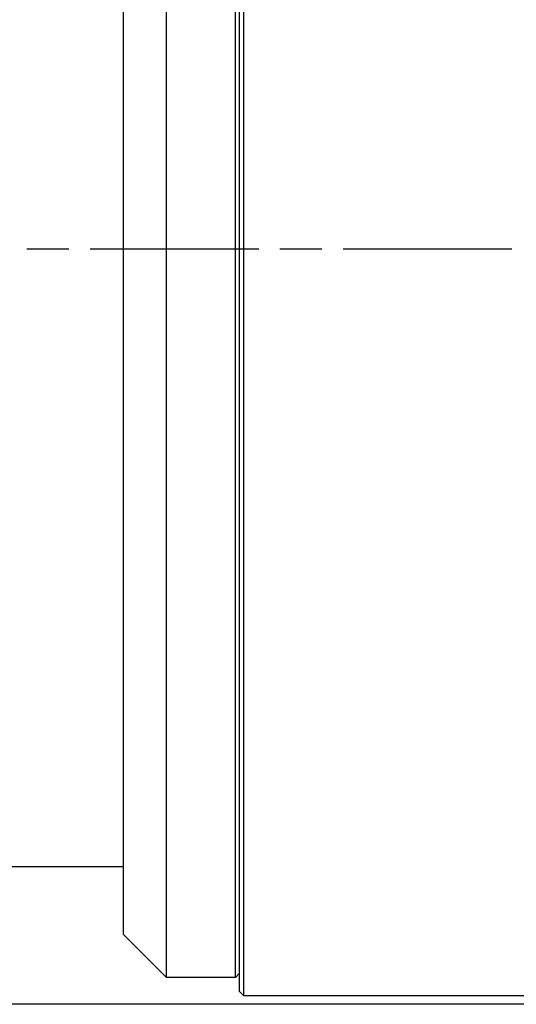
# Model space of a CAD drawing. Header units: millimetres. Extents: x -318 to -72, y -1102 to -995.
# Tile 3 of 24: x -222 to -199, y -1086 to -1041. Entities that reach past the tile are written whole.
import ezdxf

# ---------------------------------------------------------------- set-up
doc = ezdxf.new("R2010")
doc.units = ezdxf.units.MM
doc.header["$LTSCALE"] = 16.335
doc.header["$PDMODE"] = 3
doc.header["$PDSIZE"] = 8
doc.linetypes.add('ACAD_ISO08W100', pattern=[36, 24, -3, 6, -3])
doc.layers.get('0').update_dxf_attribs({"linetype": 'CONTINUOUS'})
doc.layers.get('Defpoints').update_dxf_attribs({"linetype": 'CONTINUOUS'})
doc.layers.add('2', color=7, linetype='CONTINUOUS')
doc.styles.add('HZ', font='geniso', dxfattribs={"width": 0.7, "bigfont": 'hztxt'})
doc.dimstyles.get("Standard").update_dxf_attribs({"dimtxt": 3.5, "dimasz": 3.5, "dimexe": 1.5, "dimexo": 0.0625, "dimgap": 0.5, "dimtad": 1, "dimdsep": 46, "dimtxsty": 'HZ', "dimblk": 'OPEN30', "dimcen": 0.09, "dimadec": 0, "dimazin": 0, "dimtp": 0.01, "dimtm": 0.01, "dimtfac": 1, "dimtmove": 0, "dimatfit": 3, "dimldrblk": 'OPEN30', "dimfxl": 1, "dimtolj": 1, "dimarcsym": 0})

# ---------------------------------------------------------------- blocks, each defined once
blk = doc.blocks.new('_Open30')
at = {"color": 0, "linetype": 'ByBlock', "lineweight": -2}
for p, q in [((-1, 0.268), (0, 0)), ((0, 0), (-1, -0.268)), ((0, 0), (-1, 0))]:
    blk.add_line(p, q, dxfattribs=at)
blk = doc.blocks.new('*D24')
at = {"color": 0, "lineweight": -2}
for p, q in [((-193.633, -1016.083), (-263.808, -1016.083)), ((-262.308, -1019.583), (-262.308, -1082.783)), ((-193.633, -1086.283), (-263.808, -1086.283))]:
    blk.add_line(p, q, dxfattribs=at)
at = {"layer": 'Defpoints', "color": 0}
for p in [(-193.571, -1016.083), (-262.308, -1086.283), (-193.571, -1086.283)]:
    blk.add_point(p, dxfattribs=at)
at = {"color": 0, "lineweight": -2, "xscale": 3.5, "yscale": 3.5, "zscale": 3.5}
for p, rotation in [((-262.308, -1016.083), 90), ((-262.308, -1086.283), 270)]:
    blk.add_blockref('_Open30', p, dxfattribs=dict(at, rotation=rotation))
at = {"color": 0, "insert": (-264.558, -1051.183), "char_height": 3.5, "attachment_point": 5, "rotation": 90, "style": 'HZ'}
blk.add_mtext('\\A1;%%C70.2', dxfattribs=at)

msp = doc.modelspace()

# ---------------------------------------------------------------- linework, layer by layer
at = {"color": 3, "linetype": 'Continuous'}
for p, q in [((-211.671, -1085.883), (-211.671, -1016.483)), ((-211.871, -1085.683), (-211.871, -1016.683)), ((-215.271, -1085.033), (-215.271, -1017.333)), ((-212.071, -1085.033), (-212.071, -1017.333)), ((-217.271, -1083.033), (-217.271, -1019.333)), ((-217.271, -1079.885), (-231.978, -1079.885)), ((-215.271, -1085.033), (-217.271, -1083.033)), ((-211.871, -1084.833), (-212.071, -1085.033)), ((-212.071, -1085.033), (-215.271, -1085.033)), ((-211.671, -1085.883), (-211.871, -1085.683)), ((-195.571, -1085.883), (-211.671, -1085.883))]:
    msp.add_line(p, q, dxfattribs=at)
at = {"layer": '2', "color": 1, "linetype": 'ACAD_ISO08W100', "ltscale": 0.02}
msp.add_line((-105.133, -1051.183), (-317.775, -1051.183), dxfattribs=at)

# ---------------------------------------------------------------- dimensions: what is measured, and where the dimension line sits
dim = msp.add_linear_dim(base=(-262.308, -1086.283), p1=(-193.571, -1016.083), p2=(-193.571, -1086.283), angle=90, text='%%C<>', dimstyle='STANDARD')
dim.commit()
dim.dimension.update_dxf_attribs({"geometry": '*D24', "text_midpoint": (-264.558, -1051.183)})

doc.saveas('drawing.dxf')
